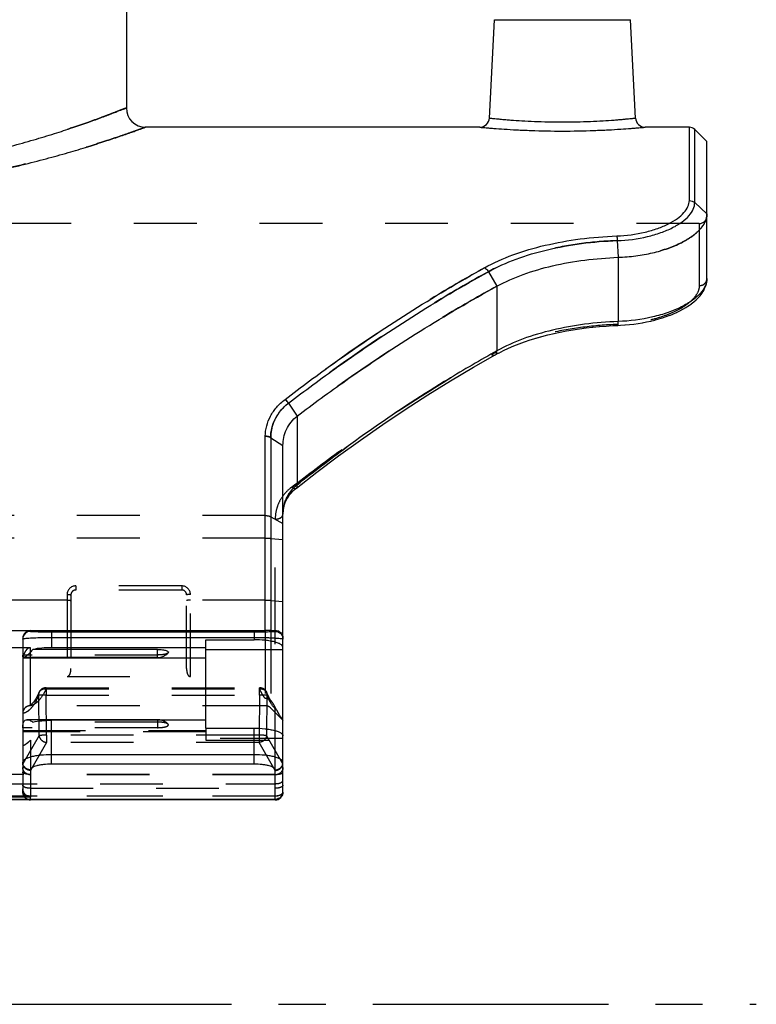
# Model space of a CAD drawing. Header units: millimetres. Extents: x 0 to 1000, y 0 to 1000.
# Tile 4 of 6: x 522 to 598, y 363 to 466. Entities that reach past the tile are written whole.
import ezdxf

# ---------------------------------------------------------------- set-up
doc = ezdxf.new("R2010")
doc.units = ezdxf.units.MM
doc.header["$LTSCALE"] = 65.185185
doc.linetypes.add('CENTER', pattern=[0.6, 0.375, -0.075, 0.075, -0.075])
doc.linetypes.add('HIDDEN', pattern=[0.2, 0.1, -0.1])
for name, color, linetype in [('ACHSEN_S', 7, 'CONTINUOUS'), ('FASEN', 7, 'CONTINUOUS'), ('FLAECHEN', 7, 'CONTINUOUS'), ('KOERPER', 7, 'CONTINUOUS'), ('KONST.EL_MIT_GEO', 7, 'CONTINUOUS')]:
    doc.layers.add(name, color=color, linetype=linetype)

msp = doc.modelspace()

# ---------------------------------------------------------------- linework, layer by layer
at = {"layer": 'ACHSEN_S', "color": 40, "linetype": 'CENTER'}
msp.add_line((401.88, 363.45), (598.12, 363.45), dxfattribs=at)
at = {"layer": 'FASEN', "color": 7, "linetype": 'Continuous'}
for p, q in [((593, 452.95), (591.73, 454.22)), ((593, 445.46), (593, 452.95))]:
    msp.add_line(p, q, dxfattribs=at)
at = {"layer": 'FASEN', "color": 8, "linetype": 'HIDDEN'}
for p, q in [((547.73, 394.19), (549, 392.93)), ((549, 392.93), (549, 392.94))]:
    msp.add_line(p, q, dxfattribs=at)
for points, knots in [([(593, 445.46), (593, 445.19), (592.86, 444.61), (592.3, 443.82), (591.44, 443.08), (590.3, 442.41), (588.92, 441.83), (587.33, 441.38), (585.6, 441.07), (584.4, 440.97), (583.78, 440.95)], [0, 0, 0, 0, 0.073527, 0.158943, 0.261263, 0.381804, 0.519061, 0.670489, 0.832361, 1, 1, 1, 1]), ([(571.21, 437.95), (569.42, 436.98), (562.26, 432.88), (555.42, 428.23), (550.46, 424.48)], [0, 0, 0, 0, 0.247024, 1, 1, 1, 1])]:
    msp.add_open_spline(points, degree=3, knots=knots, dxfattribs=at)
at = {"layer": 'FASEN', "color": 7, "linetype": 'Continuous'}
for points, knots in [([(583.78, 440.95), (584.4, 440.97), (585.6, 441.07), (587.33, 441.38), (588.92, 441.83), (590.3, 442.41), (591.44, 443.08), (592.3, 443.82), (592.86, 444.61), (593, 445.19), (593, 445.46)], [0, 0, 0, 0, 0.167826, 0.329693, 0.481157, 0.61843, 0.738807, 0.841173, 0.926579, 1, 1, 1, 1]), ([(571.21, 437.95), (572.08, 438.43), (573.97, 439.26), (577.03, 440.14), (580.34, 440.72), (582.63, 440.9), (583.78, 440.95)], [0, 0, 0, 0, 0.227185, 0.473206, 0.733122, 1, 1, 1, 1]), ([(550.46, 424.48), (552.13, 425.74), (558.79, 430.6), (565.8, 435), (571.21, 437.95)], [0, 0, 0, 0, 0.252705, 1, 1, 1, 1]), ([(549, 421.41), (549, 421.98), (549.25, 423.16), (550.01, 424.1), (550.46, 424.48)], [0, 0, 0, 0, 0.489139, 1, 1, 1, 1])]:
    msp.add_open_spline(points, degree=3, knots=knots, dxfattribs=at)
at = {"layer": 'FLAECHEN', "color": 7, "linetype": 'Continuous'}
msp.add_line((532.75, 499.72), (532.75, 456.45), dxfattribs=at)
at = {"layer": 'FLAECHEN', "color": 8, "linetype": 'HIDDEN'}
msp.add_line((547.17, 394.43), (522.8, 394.43), dxfattribs=at)
at = {"layer": 'KOERPER', "color": 7, "linetype": 'Continuous'}
for p, q in [((569.42, 454.45), (534.75, 454.45)), ((591.17, 454.45), (586.58, 454.45)), ((536, 399.44), (522.1, 399.44)), ((536, 399.44), (536, 400.27)), ((536, 392.98), (522.44, 392.98)), ((536, 392.98), (536, 392.92))]:
    msp.add_line(p, q, dxfattribs=at)
at = {"layer": 'KOERPER', "color": 8, "linetype": 'HIDDEN'}
for p, q in [((592.2, 444.45), (407.8, 444.45)), ((536, 392.92), (536, 392.15))]:
    msp.add_line(p, q, dxfattribs=at)
at = {"layer": 'KOERPER', "color": 7, "linetype": 'Continuous'}
for centre, start, end in [((536, 400.94), 270, 316.3553), ((536, 391.48), 73.7462, 90)]:
    msp.add_arc(centre, 1.5, start, end, dxfattribs=at)
at = {"layer": 'KOERPER', "color": 8, "linetype": 'HIDDEN'}
msp.add_arc((536, 391.48), 1.5, 43.6447, 73.7462, dxfattribs=at)
at = {"layer": 'KOERPER', "color": 7, "linetype": 'Continuous'}
msp.add_open_spline([(536, 400.27), (536.16, 400.27), (536.4, 400.25), (536.69, 400.21), (536.87, 400.16), (537, 400.11), (537.09, 400.05), (537.13, 399.97), (537.1, 399.93), (537.09, 399.91)], degree=3, knots=[0, 0, 0, 0, 0.383877, 0.553093, 0.696657, 0.809086, 0.888692, 0.943209, 1, 1, 1, 1], dxfattribs=at)
at = {"layer": 'KOERPER', "color": 8, "linetype": 'HIDDEN'}
for points, knots in [([(537.09, 399.91), (537.05, 399.87), (536.91, 399.8), (536.67, 399.74), (536.35, 399.7), (536.12, 399.69), (536, 399.69)], [0, 0, 0, 0, 0.152257, 0.383038, 0.675017, 1, 1, 1, 1]), ([(537.09, 392.51), (537.05, 392.55), (536.91, 392.62), (536.67, 392.68), (536.35, 392.72), (536.12, 392.73), (536, 392.73)], [0, 0, 0, 0, 0.152257, 0.383038, 0.675017, 1, 1, 1, 1]), ([(536, 392.15), (536.16, 392.15), (536.4, 392.17), (536.69, 392.21), (536.87, 392.26), (537, 392.31), (537.09, 392.37), (537.13, 392.45), (537.1, 392.49), (537.09, 392.51)], [0, 0, 0, 0, 0.383877, 0.553093, 0.696657, 0.809086, 0.888692, 0.943209, 1, 1, 1, 1])]:
    msp.add_open_spline(points, degree=3, knots=knots, dxfattribs=at)
at = {"layer": 'KONST.EL_MIT_GEO', "color": 7, "linetype": 'Continuous'}
for p, q in [((570.42, 455.4), (570.95, 465.6)), ((570.95, 465.6), (585.05, 465.6)), ((585.58, 455.4), (585.05, 465.6)), ((591.17, 446.84), (591.17, 454.45)), ((591.73, 446.62), (591.73, 454.22)), ((591.73, 446.62), (593, 445.46)), ((593, 438.75), (593, 445.2)), ((583.69, 442.68), (583.78, 440.95)), ((583.78, 440.95), (583.78, 434.29)), ((570.32, 439.46), (571.21, 437.95)), ((592.9, 438.07), (592.95, 438.29)), ((592.95, 438.28), (592.99, 438.49)), ((592.98, 438.48), (593, 438.68)), ((593, 438.67), (593, 438.75)), ((571.21, 437.95), (571.21, 431.25)), ((592.45, 437.18), (592.6, 437.42)), ((592.6, 437.41), (592.73, 437.64)), ((592.72, 437.63), (592.83, 437.86)), ((592.82, 437.85), (592.9, 438.08)), ((591.37, 436.13), (591.64, 436.33)), ((591.63, 436.33), (591.87, 436.54)), ((591.87, 436.53), (592.09, 436.75)), ((592.08, 436.75), (592.28, 436.97)), ((592.28, 436.96), (592.45, 437.19)), ((589.5, 435.08), (589.86, 435.24)), ((589.84, 435.23), (590.19, 435.4)), ((590.18, 435.4), (590.51, 435.57)), ((590.5, 435.57), (590.82, 435.75)), ((590.81, 435.75), (591.11, 435.94)), ((591.1, 435.93), (591.38, 436.13)), ((585.85, 434.08), (586.31, 434.16)), ((586.29, 434.16), (586.74, 434.24)), ((586.73, 434.24), (587.17, 434.34)), ((587.15, 434.33), (587.58, 434.44)), ((587.57, 434.43), (587.99, 434.55)), ((587.98, 434.55), (588.39, 434.67)), ((588.37, 434.67), (588.77, 434.8)), ((588.76, 434.8), (589.15, 434.94)), ((589.13, 434.93), (589.51, 435.09)), ((577.12, 433.05), (577.78, 433.19)), ((577.76, 433.19), (578.43, 433.32)), ((578.42, 433.31), (579.1, 433.43)), ((579.08, 433.43), (579.77, 433.53)), ((579.76, 433.53), (580.45, 433.62)), ((580.44, 433.62), (581.14, 433.7)), ((581.13, 433.7), (581.84, 433.77)), ((581.82, 433.77), (582.54, 433.82)), ((583.22, 433.86), (583.23, 433.86)), ((583.75, 433.89), (584.04, 433.9)), ((584.03, 433.9), (584.51, 433.93)), ((584.49, 433.93), (584.97, 433.97)), ((584.95, 433.97), (585.42, 434.02)), ((585.4, 434.02), (585.87, 434.09)), ((573.5, 431.97), (574.08, 432.18)), ((574.07, 432.18), (574.67, 432.38)), ((575.25, 432.56), (575.86, 432.74)), ((575.86, 432.74), (576.5, 432.9)), ((576.48, 432.9), (577.13, 433.05)), ((571.21, 431.25), (570.9, 431.07)), ((571.21, 431.25), (570.9, 431.07)), ((571.39, 431.02), (571.9, 431.28)), ((571.89, 431.28), (572.42, 431.52)), ((572.41, 431.52), (572.96, 431.76)), ((572.95, 431.75), (573.51, 431.98)), ((571.03, 430.83), (571.4, 431.03)), ((549.56, 425.81), (550.46, 424.48)), ((550.46, 424.48), (550.46, 417.35)), ((547.17, 402.23), (547.17, 422.4)), ((547.73, 422.23), (549, 421.41)), ((547.73, 422.23), (547.73, 402.23)), ((549, 391.44), (549, 421.41)), ((513.2, 402.23), (547.17, 402.23)), ((522.8, 402.23), (522.8, 402.14)), ((525, 402.1), (546, 402.1)), ((525, 402.1), (525, 400.45)), ((525, 401.51), (546, 401.51)), ((546, 402.1), (546, 401.27)), ((547.73, 402.23), (548.2, 402.24)), ((548.2, 402.14), (548.2, 402.24)), ((522, 401.43), (522, 399.69)), ((541, 400.45), (525, 400.45)), ((541, 401.27), (546, 401.27)), ((541, 392.1), (541, 401.27)), ((522, 399.67), (522, 392.28)), ((536, 400.27), (523.06, 400.27)), ((549, 400.21), (541, 400.21)), ((522, 399.39), (541, 399.39)), ((541, 392.92), (525, 392.92)), ((525, 388.36), (525, 392.92)), ((522, 392.14), (522, 385.8)), ((541, 392.1), (546, 392.1)), ((546, 388.36), (546, 392.1)), ((549, 385.45), (549, 391.32)), ((546, 389.34), (525, 389.34)), ((546, 388.36), (525, 388.36)), ((522.8, 387.79), (522.8, 384.95)), ((548.2, 384.65), (548.2, 387.79)), ((451.8, 384.72), (548.2, 384.72)), ((451.8, 384.69), (548.2, 384.69)), ((522.8, 384.95), (513.2, 384.95)), ((522.8, 384.65), (522.8, 384.69)), ((548.2, 384.65), (522.8, 384.65))]:
    msp.add_line(p, q, dxfattribs=at)
at = {"layer": 'KONST.EL_MIT_GEO', "color": 8, "linetype": 'HIDDEN'}
for p, q in [((593, 445.2), (593, 445.46)), ((592.2, 444.45), (592.2, 438.01)), ((593, 438.75), (593, 438.75)), ((583.23, 433.86), (583.24, 433.86)), ((583.72, 433.99), (583.75, 433.99)), ((583.72, 433.99), (583.75, 433.99)), ((571.39, 431.02), (571.39, 431.02)), ((568.76, 429.54), (568.77, 429.55)), ((566.37, 428.13), (566.38, 428.13)), ((564.01, 426.66), (564.02, 426.67)), ((561.66, 425.15), (561.67, 425.16)), ((559.34, 423.59), (559.35, 423.6)), ((557.03, 421.98), (557.04, 421.99)), ((554.75, 420.33), (554.76, 420.34)), ((552.5, 418.64), (552.51, 418.65)), ((550.15, 416.8), (550.16, 416.81)), ((550.33, 416.95), (550.34, 416.96)), ((549.43, 415.91), (549.44, 415.92)), ((549.55, 416.1), (549.56, 416.11)), ((549.68, 416.29), (549.69, 416.3)), ((549.83, 416.47), (549.84, 416.48)), ((549.98, 416.64), (549.99, 416.65)), ((549.05, 414.85), (549.05, 414.86)), ((549.1, 415.08), (549.1, 415.09)), ((549.16, 415.29), (549.16, 415.31)), ((549.24, 415.51), (549.24, 415.52)), ((549.33, 415.71), (549.33, 415.72)), ((547.17, 414.16), (452.83, 414.16)), ((547.73, 414.03), (549, 413.33)), ((548.2, 402.24), (548.2, 413.79)), ((549, 414.39), (549, 414.4)), ((549.02, 414.62), (549.02, 414.64)), ((547.17, 411.81), (452.83, 411.81)), ((547.73, 411.79), (549, 411.68)), ((538.5, 406.86), (527.5, 406.86)), ((527.5, 406.86), (527.5, 406.43)), ((538.5, 406.86), (538.5, 406.43)), ((526.6, 405.96), (526.6, 397.46)), ((527, 405.93), (527, 398.28)), ((538.5, 406.43), (527.5, 406.43)), ((539, 398.28), (539, 405.93)), ((539.4, 397.46), (539.4, 405.96)), ((526.6, 405.38), (473.4, 405.38)), ((547.17, 405.38), (539.4, 405.38)), ((547.73, 405.36), (549, 405.25)), ((547.17, 402.23), (547.17, 394.43)), ((547.73, 402.23), (547.73, 394.19)), ((548.2, 387.79), (548.2, 402.14)), ((522.8, 400.44), (513.2, 400.44)), ((522.8, 394.43), (522.8, 400.44)), ((536, 399.69), (522, 399.69)), ((522, 399.69), (522, 399.67)), ((526.6, 397.46), (539.4, 397.46)), ((523.7, 391.34), (523.66, 395.5)), ((524.43, 396.3), (546.57, 396.3)), ((524.43, 396.3), (524.43, 395.53)), ((524.43, 396.18), (546.57, 396.18)), ((524.43, 395.53), (546.57, 395.53)), ((524.47, 391.37), (524.43, 395.53)), ((546.57, 395.53), (546.53, 391.37)), ((546.57, 395.53), (546.57, 396.3)), ((547.34, 395.5), (547.3, 391.34)), ((522, 392.14), (522, 392.28)), ((536, 392.73), (523.06, 392.73)), ((536, 392.15), (522, 392.15)), ((522, 391.86), (541, 391.86)), ((541, 391.72), (522, 391.72)), ((523.7, 391.34), (522, 388.4)), ((546.53, 391.37), (524.47, 391.37)), ((524.47, 391.37), (524.47, 390.62)), ((541, 392.1), (541, 390.87)), ((546.53, 391.37), (546.53, 390.62)), ((549, 388.4), (547.3, 391.34)), ((549, 391.32), (549, 391.44)), ((513.2, 390.85), (522.8, 390.85)), ((513.95, 390.32), (522.05, 390.32)), ((514, 390.54), (522, 390.54)), ((514, 390.34), (522, 390.34)), ((522.8, 390.85), (522.8, 387.79)), ((524.47, 390.62), (522.8, 387.71)), ((546.53, 390.62), (524.47, 390.62)), ((549, 391.03), (541, 391.03)), ((541, 390.87), (549, 390.87)), ((548.2, 387.71), (546.53, 390.62)), ((548.2, 387.3), (451.8, 387.3)), ((548.2, 387.26), (522.8, 387.26)), ((451.8, 386.34), (548.2, 386.34)), ((522, 385.45), (522, 385.8)), ((522.8, 385.86), (548.2, 385.86)), ((451.8, 385.07), (548.2, 385.07)), ((548.2, 385.05), (522.8, 385.05)), ((522.8, 384.69), (522.8, 384.95)), ((548.2, 384.68), (522.8, 384.68))]:
    msp.add_line(p, q, dxfattribs=at)
at = {"layer": 'KONST.EL_MIT_GEO', "color": 7, "linetype": 'Continuous'}
for points in [[(582.52, 433.82), (583.24, 433.86), (583.75, 433.89)], [(574.65, 432.38), (575.26, 432.57), (575.87, 432.74)], [(550.39, 417.01), (552.51, 418.65), (554.76, 420.34), (557.04, 421.99), (559.35, 423.6), (561.67, 425.16), (564.02, 426.67), (566.38, 428.13), (568.77, 429.55), (571.03, 430.83)], [(549, 414.29), (549, 414.4), (549.02, 414.64), (549.05, 414.86), (549.1, 415.09), (549.16, 415.31), (549.24, 415.52), (549.33, 415.72), (549.44, 415.92), (549.56, 416.11), (549.69, 416.3), (549.84, 416.48), (549.99, 416.65), (550.16, 416.81), (550.34, 416.96), (550.39, 417.01)]]:
    msp.add_lwpolyline(points, dxfattribs=at)
at = {"layer": 'KONST.EL_MIT_GEO', "color": 8, "linetype": 'HIDDEN'}
for points in [[(523.7, 395.82), (523.66, 395.74), (523.58, 395.57), (523.51, 395.42), (523.43, 395.28), (523.35, 395.14), (523.28, 395.03), (523.21, 394.92), (523.14, 394.82), (523.1, 394.78)], [(547.62, 395.18), (547.58, 395.26), (547.53, 395.34), (547.49, 395.43), (547.44, 395.52), (547.4, 395.61), (547.35, 395.7), (547.31, 395.8), (547.3, 395.82)], [(523.1, 394.78), (523.06, 394.73), (522.99, 394.65), (522.92, 394.58), (522.86, 394.53), (522.8, 394.49), (522.75, 394.46), (522.71, 394.44), (522.68, 394.43), (522.67, 394.43)], [(547.85, 394.84), (547.79, 394.93), (547.72, 395.02), (547.65, 395.13), (547.62, 395.18)]]:
    msp.add_lwpolyline(points, dxfattribs=at)
at = {"layer": 'KONST.EL_MIT_GEO', "color": 7, "linetype": 'Continuous'}
for centre, radius, start, end in [((534.75, 456.45), 2, 180, 270), ((569.42, 455.45), 1, 269.9992, 357.0001), ((586.58, 455.45), 1, 182.9999, 270.0008), ((591.17, 453.65), 0.8, 45, 90), ((553.3, 413.96), 4.43, 129.8937, 134.9036), ((523.66, 399.72), 1.66, 181.1889, 181.6689), ((522.2, 399.67), 0.201, 176.215, 179.9986), ((526.26, 392.1), 4.26, 178.1203, 179.2957), ((522.2, 392.14), 0.201, 176.215, 179.9986), ((548.2, 385.49), 0.8, 270, 360), ((548.2, 385.45), 0.8, 270, 360), ((548.26, 385.49), 0.745, 354.8591, 359.9922), ((522.8, 385.45), 0.8, 250.8619, 270), ((548.2, 385.55), 0.83, 270.0261, 284.4841)]:
    msp.add_arc(centre, radius, start, end, dxfattribs=at)
at = {"layer": 'KONST.EL_MIT_GEO', "color": 8, "linetype": 'HIDDEN'}
for centre, radius, start, end in [((592.2, 445.25), 0.8, 270, 360), ((579.18, 415.34), 17.71, 117.7518, 118.8087), ((553.01, 414.29), 4.01, 178.0714, 180.0006), ((527.5, 405.96), 0.9, 90.0012, 179.9988), ((538.5, 405.96), 0.9, 0.0012, 89.9988), ((527.5, 405.93), 0.5, 89.9956, 180.0005), ((538.5, 405.93), 0.5, 359.9994, 90.0043), ((524.43, 395.5), 0.8, 90, 156.3205), ((546.57, 395.5), 0.8, 23.7018, 90), ((546.68, 395.11), 1.08, 92.0123, 95.9487), ((522.8, 393.63), 0.8, 90, 180), ((522.79, 393.64), 0.793, 99.2721, 165.2293), ((522.8, 393.63), 0.803, 89.6766, 99.338), ((547.17, 393.63), 0.8, 45, 90), ((522.8, 393.64), 0.8, 165.2729, 179.9729), ((522.8, 385.45), 0.8, 180, 250.8619), ((548.78, 385.45), 0.22, 340.5397, 347.3739)]:
    msp.add_arc(centre, radius, start, end, dxfattribs=at)
at = {"layer": 'KONST.EL_MIT_GEO', "color": 7, "linetype": 'Continuous'}
for centre, major_axis, ratio in [((522.8, 401.43), (0.8, 0), 0.998039), ((522.8, 385.8), (0, 0.856), 0.934524)]:
    msp.add_ellipse(centre, major_axis=major_axis, ratio=ratio, start_param=1.570796, end_param=3.141593, dxfattribs=at)
at = {"layer": 'KONST.EL_MIT_GEO', "color": 8, "linetype": 'HIDDEN'}
for centre, major_axis, start_param, end_param in [((522.8, 389.88), (0.71, 1.64), -3.611051, -3.50145), ((548.2, 389.88), (-0.71, 1.64), -2.781735, -2.672134)]:
    msp.add_ellipse(centre, major_axis=major_axis, ratio=0.220558, start_param=start_param, end_param=end_param, dxfattribs=at)
at = {"layer": 'KONST.EL_MIT_GEO', "color": 7, "linetype": 'Continuous'}
for points, knots in [([(500, 499.65), (501.57, 499.65), (504.69, 499.29), (509.07, 497.74), (512.95, 495.34), (516.22, 492.27), (518.85, 488.65), (521.49, 483.17), (522.88, 475.45), (521.49, 467.73), (518.85, 462.25), (516.22, 458.63), (512.95, 455.56), (509.07, 453.16), (504.69, 451.61), (501.57, 451.25), (500, 451.25)], [0, 0, 0, 0, 0.064497, 0.127904, 0.189853, 0.250747, 0.31145, 0.372975, 0.5, 0.627025, 0.68855, 0.749253, 0.810147, 0.872096, 0.935503, 1, 1, 1, 1]), ([(500, 449.71), (502.15, 449.71), (506.37, 449.89), (511.54, 450.53), (515.46, 451.24), (518.19, 451.83), (520.73, 452.46), (523.08, 453.11), (525.22, 453.76), (527.11, 454.38), (528.76, 454.95), (529.96, 455.38), (530.78, 455.69), (531.29, 455.88), (531.73, 456.05), (532.08, 456.19), (532.33, 456.29), (532.49, 456.35), (532.58, 456.38), (532.65, 456.41), (532.71, 456.43), (532.72, 456.44), (532.75, 456.45), (532.75, 456.45)], [0, 0, 0, 0, 0.19185, 0.376358, 0.463787, 0.546993, 0.625286, 0.697996, 0.764453, 0.823979, 0.875895, 0.91953, 0.938044, 0.954254, 0.968097, 0.979509, 0.988442, 0.991965, 0.994853, 0.997103, 0.998712, 0.999678, 1, 1, 1, 1]), ([(570.42, 455.4), (570.42, 455.4), (570.43, 455.4), (570.46, 455.39), (570.5, 455.39), (570.6, 455.38), (570.76, 455.36), (571.01, 455.34), (571.33, 455.31), (571.71, 455.27), (572.15, 455.23), (572.85, 455.18), (573.84, 455.11), (575.13, 455.05), (576.54, 455), (578, 454.99), (579.46, 455), (580.87, 455.05), (582.16, 455.11), (583.15, 455.18), (583.85, 455.23), (584.29, 455.27), (584.67, 455.31), (584.99, 455.34), (585.24, 455.36), (585.4, 455.38), (585.5, 455.39), (585.54, 455.39), (585.57, 455.4), (585.58, 455.4), (585.58, 455.4)], [0, 0, 0, 0, 0.000604, 0.002414, 0.005424, 0.009628, 0.021572, 0.038126, 0.059124, 0.084361, 0.113591, 0.146531, 0.222255, 0.308655, 0.402438, 0.5, 0.597562, 0.691346, 0.777745, 0.853469, 0.88641, 0.91564, 0.940876, 0.961874, 0.978428, 0.990372, 0.994576, 0.997586, 0.999396, 1, 1, 1, 1]), ([(500, 447.86), (502.26, 447.86), (506.69, 448.03), (512.12, 448.64), (516.26, 449.33), (519.15, 449.9), (521.86, 450.51), (524.37, 451.15), (526.64, 451.79), (528.68, 452.39), (530.44, 452.96), (531.74, 453.39), (532.62, 453.69), (533.17, 453.88), (533.64, 454.05), (534.03, 454.19), (534.3, 454.29), (534.47, 454.35), (534.57, 454.38), (534.64, 454.41), (534.71, 454.44), (534.72, 454.44), (534.75, 454.45), (534.75, 454.45)], [0, 0, 0, 0, 0.190357, 0.373844, 0.461019, 0.544149, 0.622531, 0.695467, 0.762256, 0.822184, 0.874533, 0.918593, 0.937304, 0.953697, 0.967701, 0.979251, 0.988295, 0.991862, 0.994787, 0.997066, 0.998696, 0.999674, 1, 1, 1, 1]), ([(569.42, 454.45), (569.43, 454.45), (569.49, 454.44), (569.61, 454.43), (569.82, 454.41), (570.1, 454.39), (570.46, 454.36), (571.08, 454.31), (572.02, 454.24), (573.3, 454.17), (575.32, 454.08), (578, 454.03), (580.68, 454.08), (582.7, 454.17), (583.98, 454.24), (584.92, 454.31), (585.54, 454.36), (585.9, 454.39), (586.18, 454.41), (586.39, 454.43), (586.51, 454.44), (586.57, 454.45), (586.58, 454.45)], [0, 0, 0, 0, 0.002438, 0.009724, 0.021779, 0.038473, 0.059629, 0.085024, 0.147453, 0.223267, 0.309524, 0.5, 0.690476, 0.776733, 0.852547, 0.914976, 0.940371, 0.961527, 0.978222, 0.990277, 0.997562, 1, 1, 1, 1]), ([(583.64, 443.17), (584.63, 443.21), (586.07, 443.39), (587.86, 443.91), (588.99, 444.38), (589.91, 444.92), (590.6, 445.52), (591.05, 446.16), (591.17, 446.62), (591.17, 446.84)], [0, 0, 0, 0, 0.332948, 0.485175, 0.622643, 0.742688, 0.844156, 0.928258, 1, 1, 1, 1]), ([(583.69, 442.68), (584.74, 442.72), (586.29, 442.92), (588.19, 443.47), (589.4, 443.98), (590.39, 444.56), (591.13, 445.21), (591.61, 445.89), (591.73, 446.39), (591.73, 446.62)], [0, 0, 0, 0, 0.332215, 0.484315, 0.621824, 0.742022, 0.843684, 0.927985, 1, 1, 1, 1]), ([(591.17, 446.84), (591.27, 446.84), (591.48, 446.8), (591.66, 446.69), (591.73, 446.62)], [0, 0, 0, 0, 0.50558, 1, 1, 1, 1]), ([(569.92, 439.86), (570.86, 440.39), (572.92, 441.3), (576.25, 442.27), (579.87, 442.92), (582.37, 443.12), (583.64, 443.17)], [0, 0, 0, 0, 0.226961, 0.471792, 0.731209, 1, 1, 1, 1]), ([(570.32, 439.46), (571.23, 439.97), (573.24, 440.86), (576.49, 441.81), (580.01, 442.44), (582.45, 442.64), (583.69, 442.68)], [0, 0, 0, 0, 0.227193, 0.472106, 0.731434, 1, 1, 1, 1]), ([(583.64, 443.17), (583.65, 443.14), (583.67, 442.98), (583.68, 442.82), (583.69, 442.68)], [0, 0, 0, 0, 0.185984, 1, 1, 1, 1]), ([(549.22, 426.2), (550.9, 427.5), (557.55, 432.43), (564.55, 436.88), (569.92, 439.86)], [0, 0, 0, 0, 0.257348, 1, 1, 1, 1]), ([(549.56, 425.81), (551.25, 427.1), (557.92, 432.03), (564.93, 436.48), (570.32, 439.46)], [0, 0, 0, 0, 0.257278, 1, 1, 1, 1]), ([(569.92, 439.86), (569.96, 439.84), (570.12, 439.74), (570.24, 439.59), (570.32, 439.46)], [0, 0, 0, 0, 0.228484, 1, 1, 1, 1]), ([(593, 438.75), (593, 438.49), (592.86, 437.92), (592.3, 437.15), (591.45, 436.42), (590.31, 435.75), (588.92, 435.18), (586.75, 434.56), (584.99, 434.33), (583.78, 434.29)], [0, 0, 0, 0, 0.071303, 0.155551, 0.25765, 0.378443, 0.516394, 0.668593, 1, 1, 1, 1]), ([(583.78, 434.29), (582.62, 434.24), (580.33, 434.06), (577.02, 433.47), (573.96, 432.57), (572.08, 431.73), (571.21, 431.25)], [0, 0, 0, 0, 0.267877, 0.526881, 0.772001, 1, 1, 1, 1]), ([(583.75, 433.89), (583.76, 433.89), (583.76, 433.9), (583.77, 433.93), (583.78, 434.01), (583.78, 434.13), (583.78, 434.23), (583.78, 434.29)], [0, 0, 0, 0, 0.024377, 0.077507, 0.276973, 0.591315, 1, 1, 1, 1]), ([(571.03, 430.83), (571.1, 430.87), (571.2, 431), (571.21, 431.16), (571.21, 431.25)], [0, 0, 0, 0, 0.445608, 1, 1, 1, 1]), ([(570.9, 431.07), (569.16, 430.1), (562.08, 425.95), (555.34, 421.21), (550.46, 417.35)], [0, 0, 0, 0, 0.242525, 1, 1, 1, 1]), ([(547.17, 422.4), (547.17, 422.75), (547.27, 423.47), (547.68, 424.5), (548.33, 425.44), (548.9, 425.96), (549.22, 426.2)], [0, 0, 0, 0, 0.239653, 0.482469, 0.734358, 1, 1, 1, 1]), ([(549.56, 425.81), (549.54, 425.85), (549.49, 425.95), (549.37, 426.08), (549.27, 426.16), (549.22, 426.2)], [0, 0, 0, 0, 0.258875, 0.640639, 1, 1, 1, 1]), ([(547.73, 422.23), (547.73, 422.56), (547.81, 423.24), (548.16, 424.2), (548.75, 425.08), (549.27, 425.58), (549.56, 425.81)], [0, 0, 0, 0, 0.240737, 0.483937, 0.735441, 1, 1, 1, 1]), ([(547.73, 422.23), (547.7, 422.26), (547.59, 422.33), (547.4, 422.38), (547.25, 422.4), (547.17, 422.4)], [0, 0, 0, 0, 0.237577, 0.609925, 1, 1, 1, 1]), ([(550.18, 417.09), (549.82, 416.74), (549.24, 415.9), (549.02, 414.91), (549, 414.42)], [0, 0, 0, 0, 0.508832, 1, 1, 1, 1]), ([(550.39, 417.01), (550.44, 417.04), (550.49, 417.16), (550.48, 417.28), (550.46, 417.35)], [0, 0, 0, 0, 0.428322, 1, 1, 1, 1]), ([(522.8, 402.14), (522.6, 402.14), (522.17, 401.97), (522, 401.55), (522, 401.34)], [0, 0, 0, 0, 0.500027, 1, 1, 1, 1]), ([(522.08, 401.38), (522.13, 401.39), (522.26, 401.41), (522.61, 401.45), (523.2, 401.48), (524.05, 401.51), (524.67, 401.51), (525, 401.51)], [0, 0, 0, 0, 0.053724, 0.133097, 0.361006, 0.660943, 1, 1, 1, 1]), ([(522.8, 402.14), (522.8, 402.14), (522.82, 402.14), (522.84, 402.13), (522.9, 402.13), (522.97, 402.13), (523.06, 402.12), (523.21, 402.12), (523.45, 402.11), (523.78, 402.11), (524.16, 402.11), (524.57, 402.1), (524.85, 402.1), (525, 402.1)], [0, 0, 0, 0, 0.004948, 0.018911, 0.041972, 0.073994, 0.114768, 0.164009, 0.286358, 0.437125, 0.610993, 0.801228, 1, 1, 1, 1]), ([(546, 402.1), (546.15, 402.1), (546.43, 402.1), (546.84, 402.11), (547.22, 402.11), (547.55, 402.11), (547.79, 402.12), (547.94, 402.12), (548.03, 402.13), (548.1, 402.13), (548.16, 402.13), (548.18, 402.14), (548.2, 402.14), (548.2, 402.14)], [0, 0, 0, 0, 0.198772, 0.389007, 0.562875, 0.713642, 0.835992, 0.885233, 0.926007, 0.95803, 0.98109, 0.99505, 1, 1, 1, 1]), ([(546, 401.51), (546.37, 401.51), (546.91, 401.51), (547.6, 401.49), (548.04, 401.47), (548.41, 401.44), (548.66, 401.42), (548.82, 401.4), (548.9, 401.39), (548.96, 401.37), (548.99, 401.36), (548.99, 401.35)], [0, 0, 0, 0, 0.371658, 0.54005, 0.68855, 0.812106, 0.906754, 0.942326, 0.969733, 0.988888, 1, 1, 1, 1]), ([(547.73, 402.23), (547.7, 402.23), (547.51, 402.23), (547.32, 402.23), (547.17, 402.23)], [0, 0, 0, 0, 0.208464, 1, 1, 1, 1]), ([(548.2, 402.24), (548.29, 402.24), (548.47, 402.22), (548.74, 402.07), (548.95, 401.81), (549, 401.57), (549, 401.45)], [0, 0, 0, 0, 0.204808, 0.439329, 0.716726, 1, 1, 1, 1]), ([(548.2, 402.14), (548.4, 402.14), (548.83, 401.97), (549, 401.55), (549, 401.34)], [0, 0, 0, 0, 0.500027, 1, 1, 1, 1]), ([(522, 401.34), (522, 401.35), (522.04, 401.37), (522.06, 401.38), (522.08, 401.38)], [0, 0, 0, 0, 0.305324, 1, 1, 1, 1]), ([(525, 400.45), (524.66, 400.45), (524, 400.42), (523.36, 400.33), (523.06, 400.27)], [0, 0, 0, 0, 0.53009, 1, 1, 1, 1]), ([(549, 400.5), (549, 400.62), (548.79, 400.8), (548.47, 400.94), (548.1, 401.06), (547.65, 401.15), (546.94, 401.25), (546.38, 401.27), (546, 401.27)], [0, 0, 0, 0, 0.116676, 0.212576, 0.334374, 0.479071, 0.64209, 1, 1, 1, 1]), ([(548.99, 401.35), (549, 401.35), (549, 401.35), (549, 401.35), (549, 401.34)], [0, 0, 0, 0, 0.552572, 1, 1, 1, 1]), ([(522.01, 399.58), (522.01, 399.59), (522, 399.62), (522, 399.65), (522, 399.67)], [0, 0, 0, 0, 0.228073, 1, 1, 1, 1]), ([(522.03, 399.5), (522.02, 399.51), (522.01, 399.53), (522.01, 399.56), (522.01, 399.58)], [0, 0, 0, 0, 0.219021, 1, 1, 1, 1]), ([(522.1, 399.44), (522.09, 399.44), (522.05, 399.45), (522.03, 399.49), (522.03, 399.5)], [0, 0, 0, 0, 0.470528, 1, 1, 1, 1]), ([(523.06, 400.27), (522.96, 400.16), (522.78, 399.96), (522.52, 399.71), (522.32, 399.54), (522.19, 399.46), (522.13, 399.44), (522.1, 399.44)], [0, 0, 0, 0, 0.337974, 0.63356, 0.862076, 0.942862, 1, 1, 1, 1]), ([(522, 392.24), (522.01, 392.35), (522.02, 392.54), (522.09, 392.79), (522.24, 392.95), (522.37, 392.98), (522.44, 392.98)], [0, 0, 0, 0, 0.334991, 0.595824, 0.79973, 1, 1, 1, 1]), ([(522.44, 392.98), (522.54, 392.98), (522.76, 392.92), (522.96, 392.8), (523.06, 392.73)], [0, 0, 0, 0, 0.449189, 1, 1, 1, 1]), ([(523.06, 392.73), (523.36, 392.8), (524, 392.89), (524.66, 392.92), (525, 392.92)], [0, 0, 0, 0, 0.46991, 1, 1, 1, 1]), ([(546, 392.1), (546.38, 392.1), (546.94, 392.07), (547.65, 391.97), (548.1, 391.88), (548.47, 391.76), (548.79, 391.63), (549, 391.44), (549, 391.32)], [0, 0, 0, 0, 0.35791, 0.520929, 0.665626, 0.787424, 0.883324, 1, 1, 1, 1]), ([(525, 389.34), (524.62, 389.34), (524.06, 389.32), (523.35, 389.22), (522.9, 389.13), (522.53, 389.01), (522.21, 388.87), (522, 388.69), (522, 388.57)], [0, 0, 0, 0, 0.35791, 0.520929, 0.665626, 0.787424, 0.883324, 1, 1, 1, 1]), ([(549, 388.57), (549, 388.69), (548.79, 388.87), (548.47, 389.01), (548.1, 389.13), (547.65, 389.22), (546.94, 389.32), (546.38, 389.34), (546, 389.34)], [0, 0, 0, 0, 0.116676, 0.212576, 0.334374, 0.479071, 0.64209, 1, 1, 1, 1]), ([(522.8, 387.79), (522.7, 387.79), (522.49, 387.83), (522.22, 388), (522.04, 388.26), (522, 388.47), (522, 388.57)], [0, 0, 0, 0, 0.254008, 0.505661, 0.753998, 1, 1, 1, 1]), ([(525, 388.36), (524.72, 388.36), (524.31, 388.34), (523.79, 388.27), (523.46, 388.21), (523.19, 388.12), (522.95, 388.02), (522.8, 387.88), (522.8, 387.79)], [0, 0, 0, 0, 0.357909, 0.520928, 0.665626, 0.787424, 0.883324, 1, 1, 1, 1]), ([(548.2, 387.79), (548.2, 387.88), (548.05, 388.02), (547.81, 388.12), (547.54, 388.21), (547.21, 388.27), (546.69, 388.34), (546.28, 388.36), (546, 388.36)], [0, 0, 0, 0, 0.116676, 0.212576, 0.334374, 0.479072, 0.642091, 1, 1, 1, 1]), ([(548.2, 387.79), (548.3, 387.79), (548.51, 387.83), (548.78, 388), (548.96, 388.26), (549, 388.47), (549, 388.57)], [0, 0, 0, 0, 0.254008, 0.505661, 0.753998, 1, 1, 1, 1]), ([(549, 385.43), (548.98, 385.27), (548.85, 384.96), (548.56, 384.79), (548.41, 384.75)], [0, 0, 0, 0, 0.49512, 1, 1, 1, 1])]:
    msp.add_open_spline(points, degree=3, knots=knots, dxfattribs=at)
at = {"layer": 'KONST.EL_MIT_GEO', "color": 8, "linetype": 'HIDDEN'}
for points, knots in [([(532.75, 456.45), (532.74, 456.44), (532.71, 456.43), (532.65, 456.41), (532.55, 456.37), (532.36, 456.3), (532.08, 456.19), (531.73, 456.05), (531.29, 455.88), (530.78, 455.69), (529.96, 455.38), (528.76, 454.95), (527.11, 454.38), (525.22, 453.76), (523.08, 453.11), (520.73, 452.46), (517.23, 451.6), (512.46, 450.65), (506.37, 449.89), (502.15, 449.71), (500, 449.71)], [0, 0, 0, 0, 0.001288, 0.002897, 0.005148, 0.011558, 0.020492, 0.031904, 0.045747, 0.061958, 0.080472, 0.124108, 0.176025, 0.235553, 0.302012, 0.374723, 0.453018, 0.623632, 0.808145, 1, 1, 1, 1]), ([(534.75, 454.45), (534.74, 454.44), (534.68, 454.43), (534.55, 454.37), (534.33, 454.3), (534.03, 454.19), (533.64, 454.05), (532.96, 453.81), (531.92, 453.45), (530.44, 452.96), (528.68, 452.39), (526.64, 451.79), (523.47, 450.9), (518.99, 449.83), (513.1, 448.76), (506.69, 448.03), (502.26, 447.86), (500, 447.86)], [0, 0, 0, 0, 0.001305, 0.005214, 0.011706, 0.02075, 0.0323, 0.046305, 0.081409, 0.125472, 0.177822, 0.237752, 0.304544, 0.455853, 0.626144, 0.809637, 1, 1, 1, 1]), ([(583.69, 442.68), (582.45, 442.64), (580.01, 442.44), (576.49, 441.81), (573.24, 440.86), (571.23, 439.97), (570.32, 439.46)], [0, 0, 0, 0, 0.268566, 0.527894, 0.772807, 1, 1, 1, 1]), ([(583.64, 443.17), (583.65, 443.14), (583.67, 442.98), (583.68, 442.82), (583.69, 442.68)], [0, 0, 0, 0, 0.186012, 1, 1, 1, 1]), ([(569.92, 439.86), (568.16, 438.89), (561.01, 434.73), (554.18, 430.02), (549.22, 426.2)], [0, 0, 0, 0, 0.242788, 1, 1, 1, 1]), ([(570.32, 439.46), (568.55, 438.49), (561.38, 434.34), (554.54, 429.63), (549.56, 425.81)], [0, 0, 0, 0, 0.242856, 1, 1, 1, 1]), ([(592.2, 438.01), (592.3, 438.01), (592.51, 438.05), (592.78, 438.21), (592.96, 438.45), (593, 438.65), (593, 438.75)], [0, 0, 0, 0, 0.259485, 0.513497, 0.759609, 1, 1, 1, 1]), ([(592.2, 438.01), (592.2, 437.78), (592.06, 437.26), (591.55, 436.57), (590.76, 435.91), (589.71, 435.31), (588.44, 434.8), (586.44, 434.23), (584.83, 434.03), (583.72, 433.99)], [0, 0, 0, 0, 0.070034, 0.15371, 0.255863, 0.377076, 0.515547, 0.668179, 1, 1, 1, 1]), ([(583.72, 433.99), (582.51, 433.94), (580.14, 433.75), (576.7, 433.15), (573.52, 432.23), (571.55, 431.36), (570.65, 430.86)], [0, 0, 0, 0, 0.267635, 0.526574, 0.771818, 1, 1, 1, 1]), ([(583.72, 433.99), (583.73, 433.96), (583.73, 433.93), (583.74, 433.9), (583.75, 433.89), (583.75, 433.89)], [0, 0, 0, 0, 0.719603, 0.911538, 1, 1, 1, 1]), ([(583.72, 433.99), (583.73, 433.96), (583.73, 433.93), (583.74, 433.9), (583.75, 433.89), (583.75, 433.89)], [0, 0, 0, 0, 0.719609, 0.911541, 1, 1, 1, 1]), ([(550.46, 417.35), (552.15, 418.68), (558.78, 423.72), (565.81, 428.25), (571.21, 431.25)], [0, 0, 0, 0, 0.257745, 1, 1, 1, 1]), ([(549.9, 417.1), (551.58, 418.42), (558.22, 423.41), (565.24, 427.89), (570.65, 430.86)], [0, 0, 0, 0, 0.257632, 1, 1, 1, 1]), ([(570.65, 430.86), (570.71, 430.83), (570.84, 430.78), (570.98, 430.8), (571.03, 430.83)], [0, 0, 0, 0, 0.546077, 1, 1, 1, 1]), ([(549.56, 425.81), (549.55, 425.85), (549.49, 425.95), (549.37, 426.08), (549.27, 426.16), (549.22, 426.2)], [0, 0, 0, 0, 0.258861, 0.640659, 1, 1, 1, 1]), ([(549.56, 425.81), (549.27, 425.58), (548.75, 425.08), (548.16, 424.2), (547.81, 423.24), (547.73, 422.56), (547.73, 422.23)], [0, 0, 0, 0, 0.26457, 0.516059, 0.759244, 1, 1, 1, 1]), ([(547.17, 422.4), (547.22, 422.4), (547.35, 422.39), (547.55, 422.35), (547.68, 422.28), (547.73, 422.23)], [0, 0, 0, 0, 0.261469, 0.64101, 1, 1, 1, 1]), ([(549.9, 417.1), (549.63, 416.9), (549.15, 416.44), (548.6, 415.62), (548.27, 414.73), (548.2, 414.1), (548.2, 413.79)], [0, 0, 0, 0, 0.26381, 0.515345, 0.758927, 1, 1, 1, 1]), ([(549, 414.29), (549, 414.86), (549.26, 416.03), (550.01, 416.97), (550.46, 417.35)], [0, 0, 0, 0, 0.488666, 1, 1, 1, 1]), ([(549.9, 417.1), (549.95, 417.07), (550.05, 417.01), (550.22, 416.95), (550.35, 416.97), (550.39, 417.01)], [0, 0, 0, 0, 0.320428, 0.708543, 1, 1, 1, 1]), ([(549.9, 417.1), (549.95, 417.07), (550.05, 417.01), (550.22, 416.95), (550.35, 416.97), (550.39, 417.01)], [0, 0, 0, 0, 0.320428, 0.708543, 1, 1, 1, 1]), ([(547.17, 414.16), (547.22, 414.16), (547.41, 414.15), (547.61, 414.1), (547.73, 414.03)], [0, 0, 0, 0, 0.267707, 1, 1, 1, 1]), ([(548.2, 413.79), (548.3, 413.79), (548.5, 413.81), (548.76, 413.92), (548.95, 414.07), (549, 414.22), (549, 414.29)], [0, 0, 0, 0, 0.300627, 0.574477, 0.805285, 1, 1, 1, 1]), ([(547.17, 411.81), (547.22, 411.81), (547.41, 411.81), (547.6, 411.8), (547.73, 411.79)], [0, 0, 0, 0, 0.275608, 1, 1, 1, 1]), ([(526.6, 405.96), (526.65, 405.96), (526.75, 405.96), (526.86, 405.95), (526.93, 405.95), (526.97, 405.94), (526.99, 405.93), (527, 405.93), (527, 405.93)], [0, 0, 0, 0, 0.378523, 0.699801, 0.823499, 0.916079, 0.97462, 1, 1, 1, 1]), ([(539.4, 405.96), (539.35, 405.96), (539.25, 405.96), (539.14, 405.95), (539.07, 405.95), (539.03, 405.94), (539.01, 405.93), (539, 405.93), (539, 405.93)], [0, 0, 0, 0, 0.378523, 0.699801, 0.823499, 0.916079, 0.97462, 1, 1, 1, 1]), ([(526.6, 405.38), (526.65, 405.38), (526.75, 405.38), (526.86, 405.37), (526.93, 405.36), (526.97, 405.36), (526.99, 405.35), (527, 405.35), (527, 405.34)], [0, 0, 0, 0, 0.378523, 0.699801, 0.823499, 0.916079, 0.97462, 1, 1, 1, 1]), ([(539.4, 405.38), (539.35, 405.38), (539.25, 405.38), (539.14, 405.37), (539.07, 405.36), (539.03, 405.36), (539.01, 405.35), (539, 405.35), (539, 405.34)], [0, 0, 0, 0, 0.378523, 0.699801, 0.823499, 0.916079, 0.97462, 1, 1, 1, 1]), ([(547.17, 405.38), (547.22, 405.38), (547.41, 405.38), (547.6, 405.37), (547.73, 405.36)], [0, 0, 0, 0, 0.275608, 1, 1, 1, 1]), ([(522.8, 400.44), (522.73, 400.44), (522.58, 400.4), (522.41, 400.27), (522.28, 400.1), (522.14, 399.85), (522.03, 399.51), (522, 399.22), (522, 399.08)], [0, 0, 0, 0, 0.124729, 0.249784, 0.37495, 0.500113, 0.749997, 1, 1, 1, 1]), ([(526.6, 397.46), (526.66, 397.46), (526.76, 397.5), (526.87, 397.63), (526.95, 397.82), (526.99, 398.05), (527, 398.2), (527, 398.28)], [0, 0, 0, 0, 0.172352, 0.297987, 0.525424, 0.756383, 1, 1, 1, 1]), ([(539, 398.28), (539, 398.2), (539.01, 398.05), (539.05, 397.82), (539.13, 397.63), (539.24, 397.5), (539.34, 397.46), (539.4, 397.46)], [0, 0, 0, 0, 0.243622, 0.474585, 0.702027, 0.827667, 1, 1, 1, 1]), ([(523.66, 395.5), (523.61, 395.38), (523.41, 394.95), (523.17, 394.54), (522.95, 394.28)], [0, 0, 0, 0, 0.282702, 1, 1, 1, 1]), ([(523.66, 395.5), (523.65, 395.53), (523.65, 395.64), (523.67, 395.75), (523.7, 395.82)], [0, 0, 0, 0, 0.256083, 1, 1, 1, 1]), ([(524.43, 395.53), (524.27, 395.53), (524.05, 395.52), (523.79, 395.51), (523.69, 395.51), (523.66, 395.5)], [0, 0, 0, 0, 0.630071, 0.860553, 1, 1, 1, 1]), ([(523.7, 395.82), (523.75, 395.95), (523.98, 396.17), (524.28, 396.2), (524.43, 396.18)], [0, 0, 0, 0, 0.474102, 1, 1, 1, 1]), ([(524.43, 396.18), (524.38, 396.07), (524.18, 395.67), (523.94, 395.28), (523.73, 395.04)], [0, 0, 0, 0, 0.281427, 1, 1, 1, 1]), ([(546.93, 395.51), (546.9, 395.56), (546.77, 395.78), (546.65, 396.01), (546.57, 396.18)], [0, 0, 0, 0, 0.234591, 1, 1, 1, 1]), ([(547.34, 395.5), (547.31, 395.51), (547.21, 395.51), (546.95, 395.52), (546.73, 395.53), (546.57, 395.53)], [0, 0, 0, 0, 0.13957, 0.37017, 1, 1, 1, 1]), ([(546.79, 396.18), (546.9, 396.17), (547.11, 396.09), (547.26, 395.92), (547.3, 395.82)], [0, 0, 0, 0, 0.51839, 1, 1, 1, 1]), ([(547.17, 395.17), (547.15, 395.19), (547.07, 395.3), (546.99, 395.42), (546.93, 395.51)], [0, 0, 0, 0, 0.239408, 1, 1, 1, 1]), ([(547.3, 395.82), (547.33, 395.75), (547.35, 395.64), (547.35, 395.53), (547.34, 395.5)], [0, 0, 0, 0, 0.744666, 1, 1, 1, 1]), ([(547.71, 394.78), (547.67, 394.83), (547.54, 395.07), (547.42, 395.31), (547.34, 395.5)], [0, 0, 0, 0, 0.233911, 1, 1, 1, 1]), ([(523.12, 394.54), (523.1, 394.53), (522.99, 394.48), (522.88, 394.45), (522.8, 394.44)], [0, 0, 0, 0, 0.259432, 1, 1, 1, 1]), ([(523.73, 395.04), (523.68, 394.98), (523.5, 394.79), (523.29, 394.63), (523.12, 394.54)], [0, 0, 0, 0, 0.278375, 1, 1, 1, 1]), ([(548.35, 393.96), (548.29, 394.01), (548.04, 394.25), (547.84, 394.54), (547.71, 394.78)], [0, 0, 0, 0, 0.219444, 1, 1, 1, 1]), ([(547.85, 394.84), (547.84, 394.86), (547.8, 394.9), (547.77, 394.94), (547.73, 394.97)], [0, 0, 0, 0, 0.241279, 1, 1, 1, 1]), ([(548.35, 393.96), (548.28, 394.09), (548.13, 394.39), (547.96, 394.69), (547.85, 394.84)], [0, 0, 0, 0, 0.433499, 1, 1, 1, 1]), ([(522.95, 394.28), (522.82, 394.11), (522.54, 393.83), (522.17, 393.66), (522, 393.63)], [0, 0, 0, 0, 0.555576, 1, 1, 1, 1]), ([(548.35, 393.96), (548.4, 393.86), (548.59, 393.51), (548.81, 393.17), (549, 392.94)], [0, 0, 0, 0, 0.276571, 1, 1, 1, 1]), ([(524.47, 391.37), (524.31, 391.37), (524.09, 391.36), (523.83, 391.35), (523.73, 391.35), (523.7, 391.34)], [0, 0, 0, 0, 0.62983, 0.86043, 1, 1, 1, 1]), ([(523.7, 391.34), (523.72, 391.16), (523.91, 390.8), (524.28, 390.64), (524.47, 390.62)], [0, 0, 0, 0, 0.490239, 1, 1, 1, 1]), ([(547.3, 391.34), (547.27, 391.35), (547.17, 391.35), (546.91, 391.36), (546.69, 391.37), (546.53, 391.37)], [0, 0, 0, 0, 0.13957, 0.37017, 1, 1, 1, 1]), ([(547.3, 391.34), (547.28, 391.16), (547.09, 390.8), (546.72, 390.64), (546.53, 390.62)], [0, 0, 0, 0, 0.490239, 1, 1, 1, 1]), ([(522, 390.34), (522, 390.34), (522.02, 390.32), (522.04, 390.32), (522.05, 390.32)], [0, 0, 0, 0, 0.469552, 1, 1, 1, 1]), ([(522.05, 390.32), (522.07, 390.32), (522.11, 390.33), (522.22, 390.38), (522.38, 390.49), (522.59, 390.65), (522.73, 390.78), (522.8, 390.85)], [0, 0, 0, 0, 0.066163, 0.157557, 0.396492, 0.684056, 1, 1, 1, 1]), ([(522.8, 387.71), (522.61, 387.72), (522.23, 387.86), (522.03, 388.22), (522, 388.4)], [0, 0, 0, 0, 0.513825, 1, 1, 1, 1]), ([(548.2, 387.71), (548.39, 387.72), (548.77, 387.86), (548.97, 388.22), (549, 388.4)], [0, 0, 0, 0, 0.513825, 1, 1, 1, 1]), ([(522.8, 387.26), (522.7, 387.26), (522.49, 387.3), (522.22, 387.47), (522.04, 387.72), (522, 387.92), (522, 388.02)], [0, 0, 0, 0, 0.257162, 0.51014, 0.75718, 1, 1, 1, 1]), ([(522.8, 387.3), (522.7, 387.3), (522.51, 387.31), (522.28, 387.35), (522.14, 387.4), (522.05, 387.44), (522, 387.5), (522, 387.53)], [0, 0, 0, 0, 0.352496, 0.656488, 0.77797, 0.874964, 1, 1, 1, 1]), ([(549, 388.02), (549, 387.92), (548.96, 387.72), (548.78, 387.47), (548.51, 387.3), (548.3, 387.26), (548.2, 387.26)], [0, 0, 0, 0, 0.24282, 0.48986, 0.742838, 1, 1, 1, 1]), ([(548.2, 387.3), (548.3, 387.3), (548.49, 387.31), (548.72, 387.35), (548.86, 387.4), (548.95, 387.44), (549, 387.5), (549, 387.53)], [0, 0, 0, 0, 0.352496, 0.656488, 0.77797, 0.874964, 1, 1, 1, 1]), ([(522.11, 386.02), (522.09, 386.04), (522.04, 386.08), (522, 386.14), (522, 386.18)], [0, 0, 0, 0, 0.302948, 1, 1, 1, 1]), ([(548.2, 386.34), (548.3, 386.34), (548.5, 386.36), (548.78, 386.42), (549, 386.57), (549, 386.68)], [0, 0, 0, 0, 0.338646, 0.63483, 1, 1, 1, 1]), ([(549, 386.18), (549, 386.08), (548.78, 385.94), (548.5, 385.88), (548.3, 385.86), (548.2, 385.86)], [0, 0, 0, 0, 0.36088, 0.658753, 1, 1, 1, 1]), ([(522, 385.45), (522, 385.35), (522.04, 385.14), (522.22, 384.89), (522.49, 384.72), (522.7, 384.68), (522.8, 384.68)], [0, 0, 0, 0, 0.245997, 0.494336, 0.74599, 1, 1, 1, 1]), ([(522.8, 385.05), (522.7, 385.05), (522.5, 385.07), (522.25, 385.15), (522.06, 385.27), (522, 385.4), (522, 385.45)], [0, 0, 0, 0, 0.319622, 0.603861, 0.82885, 1, 1, 1, 1]), ([(522.8, 385.86), (522.67, 385.86), (522.43, 385.89), (522.19, 385.96), (522.11, 386.02)], [0, 0, 0, 0, 0.561249, 1, 1, 1, 1]), ([(548.2, 385.07), (548.3, 385.07), (548.59, 385.09), (549, 385.28), (549, 385.49)], [0, 0, 0, 0, 0.327876, 1, 1, 1, 1]), ([(548.2, 384.68), (548.3, 384.68), (548.51, 384.72), (548.78, 384.89), (548.96, 385.14), (549, 385.35), (549, 385.45)], [0, 0, 0, 0, 0.254005, 0.505658, 0.753997, 1, 1, 1, 1]), ([(548.92, 385.28), (548.85, 385.2), (548.6, 385.08), (548.34, 385.05), (548.2, 385.05)], [0, 0, 0, 0, 0.438967, 1, 1, 1, 1]), ([(548.99, 385.38), (548.98, 385.37), (548.97, 385.34), (548.95, 385.3), (548.92, 385.28)], [0, 0, 0, 0, 0.23514, 1, 1, 1, 1])]:
    msp.add_open_spline(points, degree=3, knots=knots, dxfattribs=at)
for points in [[(546.64, 396.19), (546.69, 396.19), (546.74, 396.19), (546.79, 396.18)], [(547.51, 395.11), (547.4, 395.15), (547.28, 395.17), (547.17, 395.17)], [(547.73, 394.97), (547.67, 395.03), (547.59, 395.08), (547.51, 395.11)], [(522, 390.36), (522, 390.35), (522, 390.35), (522, 390.34)]]:
    msp.add_open_spline(points, degree=3, dxfattribs=at)
at = {"layer": 'KONST.EL_MIT_GEO', "color": 7, "linetype": 'Continuous'}
msp.add_open_spline([(549, 385.45), (549, 385.44), (549, 385.42), (549, 385.41)], degree=3, dxfattribs=at)

doc.saveas('drawing.dxf')
